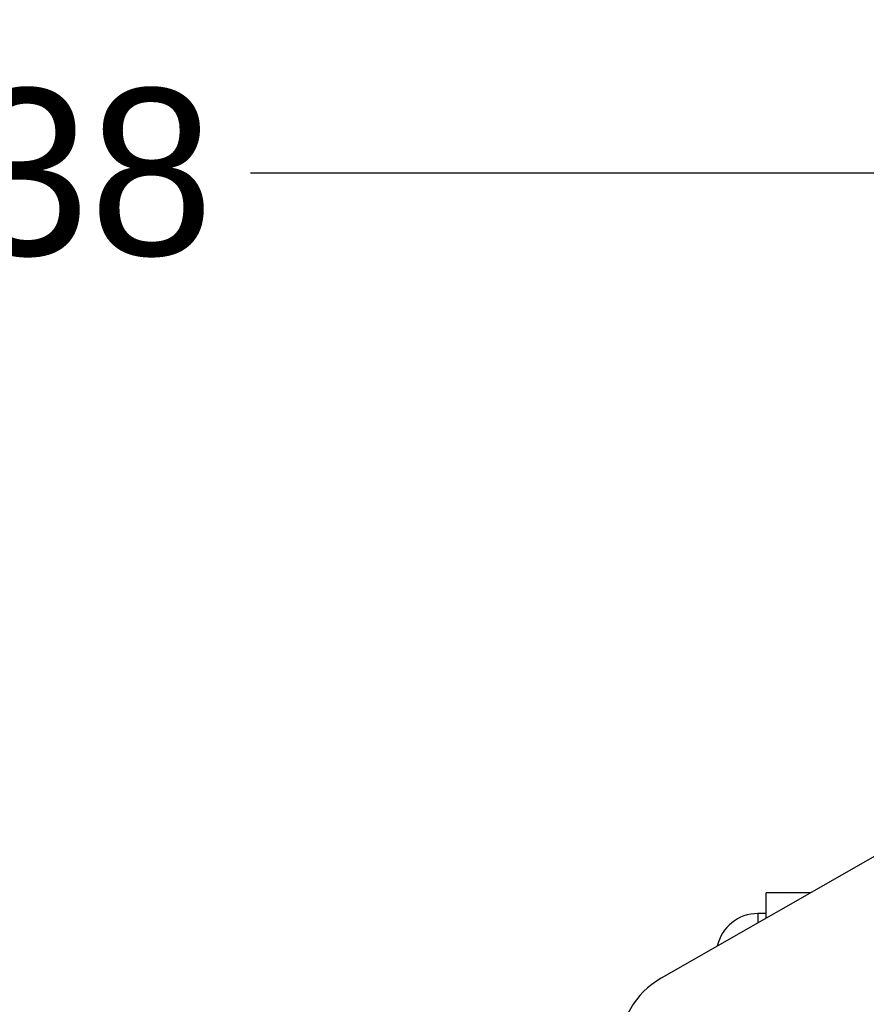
# Model space of a CAD drawing. Header units: millimetres. Extents: x 1476 to 3743, y -156 to 1447.
# Tile 46 of 70: x 2990 to 3092, y 1106 to 1224. Entities that reach past the tile are written whole.
import ezdxf

# ---------------------------------------------------------------- set-up
doc = ezdxf.new("R2010")
doc.units = ezdxf.units.MM
doc.dimstyles.get("Standard").update_dxf_attribs({"dimtxt": 20, "dimasz": 8, "dimexe": 3, "dimexo": 5, "dimgap": 0.09, "dimtad": 0, "dimtih": 1, "dimtoh": 1, "dimdsep": 46, "dimtxsty": 'Standard', "dimcen": 0.09, "dimadec": 0, "dimazin": 0, "dimtfac": 1, "dimtofl": 0, "dimtmove": 0, "dimatfit": 3, "dimfxl": 1, "dimtolj": 1, "dimtzin": 0, "dimarcsym": 0})

# ---------------------------------------------------------------- blocks, each defined once
blk = doc.blocks.new('*D2')
at = {"color": 0, "lineweight": -2, "transparency": 16777216}
for p, q in [((2772.24, 987.02), (2772.24, 1209.05)), ((3210.24, 985.02), (3210.24, 1209.05)), ((2780.24, 1206.05), (2964.48, 1206.05)), ((3202.24, 1206.05), (3018, 1206.05))]:
    blk.add_line(p, q, dxfattribs=at)
at = {"color": 0, "lineweight": 18, "transparency": 16777216}
for points in [[(2780.24, 1207.39), (2780.24, 1204.72), (2772.24, 1206.05)], [(3202.24, 1207.39), (3202.24, 1204.72), (3210.24, 1206.05)]]:
    blk.add_solid(points, dxfattribs=at)
at = {"layer": 'Defpoints', "color": 0, "lineweight": 18, "transparency": 16777216}
for p in [(3210.24, 1206.05), (2772.24, 982.02), (3210.24, 980.02)]:
    blk.add_point(p, dxfattribs=at)
at = {"color": 0, "lineweight": 18, "transparency": 16777216, "insert": (2991.24, 1206.05), "char_height": 20, "attachment_point": 5}
blk.add_mtext('\\A1;438', dxfattribs=at)
blk = doc.blocks.new('*D3')
at = {"color": 0, "lineweight": -2, "transparency": 16777216}
for p, q in [((2669.74, 1084.02), (2669.74, 1266.31)), ((3313.71, 1101.11), (3313.71, 1266.31)), ((2677.74, 1263.31), (2964.97, 1263.31)), ((3305.71, 1263.31), (3018.48, 1263.31))]:
    blk.add_line(p, q, dxfattribs=at)
at = {"color": 0, "lineweight": 18, "transparency": 16777216}
for points in [[(2677.74, 1264.65), (2677.74, 1261.98), (2669.74, 1263.31)], [(3305.71, 1264.65), (3305.71, 1261.98), (3313.71, 1263.31)]]:
    blk.add_solid(points, dxfattribs=at)
at = {"layer": 'Defpoints', "color": 0, "lineweight": 18, "transparency": 16777216}
for p in [(3313.71, 1263.31), (3313.71, 1096.11), (2669.74, 1079.02)]:
    blk.add_point(p, dxfattribs=at)
at = {"color": 0, "lineweight": 18, "transparency": 16777216, "insert": (2991.73, 1263.31), "char_height": 20, "attachment_point": 5}
blk.add_mtext('\\A1;644', dxfattribs=at)

msp = doc.modelspace()

# ---------------------------------------------------------------- linework, layer by layer
for p, q in [((3129.936, 1145.204), (3067.28, 1109.401)), ((3079.892, 1116.607), (3079.892, 1119.666)), ((3085.245, 1119.666), (3079.892, 1119.666)), ((3078.892, 1117.172), (3078.892, 1116.035)), ((3079.892, 1117.172), (3078.892, 1117.172))]:
    msp.add_line(p, q)
for centre, radius, start, end in [((3078.892, 1112.172), 5, 90, 167.59829), ((3072.242, 1100.718), 10, 119.74488, 180)]:
    msp.add_arc(centre, radius, start, end)

# ---------------------------------------------------------------- dimensions: what is measured, and where the dimension line sits
at = {"lineweight": 18}
dim = msp.add_linear_dim(base=(3313.714, 1263.315), p1=(2669.742, 1079.022), p2=(3313.714, 1096.112), text='644', dimstyle='Standard', dxfattribs=at)
dim.commit()
dim.dimension.update_dxf_attribs({"geometry": '*D3', "text_midpoint": (2991.728, 1263.315)})
dim = msp.add_linear_dim(base=(3210.242, 1206.054), p1=(2772.242, 982.022), p2=(3210.242, 980.022), dimstyle='Standard', dxfattribs=at)
dim.commit()
dim.dimension.update_dxf_attribs({"geometry": '*D2', "text_midpoint": (2991.242, 1206.054)})

doc.saveas('drawing.dxf')
